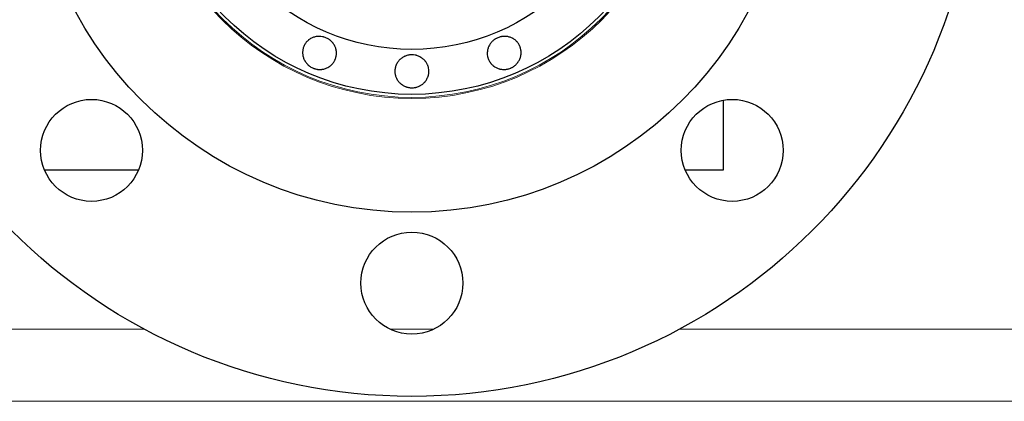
# Model space of a CAD drawing. Header units: inches. Extents: x 0 to 23760, y -13 to 16800.
# Tile 47 of 209: x 6268 to 6441, y 6297 to 6365. Entities that reach past the tile are written whole.
import ezdxf

# ---------------------------------------------------------------- set-up
doc = ezdxf.new("R2010")
doc.units = ezdxf.units.IN
doc.layers.add('254', color=7, linetype='Continuous', true_color=0xffffff)

msp = doc.modelspace()

# ---------------------------------------------------------------- linework, layer by layer
at = {"layer": '254', "color": 2, "linetype": 'Continuous', "lineweight": 25}
for p, q in [((6391.808, 6338.277), (6391.808, 6350.571)), ((6271.921, 6338.277), (6288.561, 6338.277)), ((6385.055, 6338.277), (6391.808, 6338.277))]:
    msp.add_line(p, q, dxfattribs=at)
at = {"layer": '254', "color": 110, "linetype": 'Continuous', "lineweight": 13}
for p, q in [((6289.587, 6310.131), (6192.813, 6310.131)), ((6340.638, 6310.131), (6332.986, 6310.131)), ((6632.308, 6310.131), (6384.029, 6310.131)), ((6632.308, 6297.405), (6192.813, 6297.405))]:
    msp.add_line(p, q, dxfattribs=at)
at = {"layer": '254', "color": 2, "linetype": 'Continuous', "lineweight": 25}
for centre, radius in [((6336.808, 6398.277), 100), ((6336.808, 6398.277), 67.5), ((6336.808, 6398.277), 46.681), ((6336.808, 6398.277), 38.75), ((6280.239, 6341.708), 9), ((6393.376, 6341.708), 9), ((6336.808, 6318.277), 9)]:
    msp.add_circle(centre, radius, dxfattribs=at)
at = {"layer": '254', "color": 110, "linetype": 'Continuous', "lineweight": 13}
for radius in [47.403, 47.21]:
    msp.add_circle((6336.808, 6398.277), radius, dxfattribs=at)
at = {"layer": '254', "color": 2, "linetype": 'Continuous', "lineweight": 25}
for points, knots in [([(6319.387, 6356.219), (6319.295, 6356.257), (6319.206, 6356.299), (6319.032, 6356.391), (6318.948, 6356.441), (6318.785, 6356.55), (6318.705, 6356.607), (6318.61, 6356.685), (6318.591, 6356.701), (6318.553, 6356.733), (6318.534, 6356.749), (6318.479, 6356.799), (6318.443, 6356.832), (6318.339, 6356.936), (6318.273, 6357.008), (6318.148, 6357.158), (6318.089, 6357.235), (6318.007, 6357.356), (6317.98, 6357.397), (6317.929, 6357.48), (6317.904, 6357.523), (6317.833, 6357.651), (6317.791, 6357.738), (6317.715, 6357.916), (6317.648, 6358.097), (6317.6, 6358.283), (6317.57, 6358.425), (6317.561, 6358.473), (6317.545, 6358.568), (6317.539, 6358.616), (6317.523, 6358.759), (6317.517, 6358.854), (6317.514, 6359.045), (6317.518, 6359.14), (6317.53, 6359.283), (6317.536, 6359.33), (6317.546, 6359.402), (6317.55, 6359.425), (6317.558, 6359.473), (6317.562, 6359.496), (6317.604, 6359.708), (6317.66, 6359.889), (6317.769, 6360.152), (6317.809, 6360.238), (6317.865, 6360.344), (6317.877, 6360.365), (6317.901, 6360.407), (6317.937, 6360.469), (6318.077, 6360.689), (6318.228, 6360.871), (6318.399, 6361.037), (6318.435, 6361.07), (6318.489, 6361.117), (6318.507, 6361.133), (6318.544, 6361.164), (6318.563, 6361.179), (6318.657, 6361.253), (6318.735, 6361.309), (6318.895, 6361.413), (6318.978, 6361.461), (6319.149, 6361.549), (6319.237, 6361.59), (6319.418, 6361.661), (6319.51, 6361.692), (6319.696, 6361.745), (6319.79, 6361.767), (6319.981, 6361.802), (6320.077, 6361.815), (6320.223, 6361.828), (6320.272, 6361.831), (6320.371, 6361.835), (6320.42, 6361.836), (6320.665, 6361.834), (6320.859, 6361.813), (6321.098, 6361.763), (6321.146, 6361.752), (6321.241, 6361.727), (6321.289, 6361.714), (6321.431, 6361.67), (6321.524, 6361.636), (6321.796, 6361.523), (6321.97, 6361.432), (6322.177, 6361.297), (6322.218, 6361.269), (6322.298, 6361.211), (6322.415, 6361.121), (6322.524, 6361.024), (6322.663, 6360.887), (6322.729, 6360.816), (6322.823, 6360.704), (6322.853, 6360.666), (6322.912, 6360.588), (6322.941, 6360.548), (6323.025, 6360.427), (6323.127, 6360.262), (6323.213, 6360.09), (6323.289, 6359.913), (6323.323, 6359.823), (6323.36, 6359.707), (6323.367, 6359.684), (6323.381, 6359.638), (6323.4, 6359.568), (6323.417, 6359.498), (6323.447, 6359.357), (6323.463, 6359.263), (6323.485, 6359.074), (6323.491, 6358.979), (6323.493, 6358.835), (6323.493, 6358.787), (6323.49, 6358.715), (6323.489, 6358.691), (6323.486, 6358.643), (6323.477, 6358.524), (6323.46, 6358.406), (6323.405, 6358.128), (6323.35, 6357.947), (6323.267, 6357.747), (6323.258, 6357.725), (6323.238, 6357.682), (6323.209, 6357.616), (6323.134, 6357.468), (6323.012, 6357.264), (6322.898, 6357.112), (6322.807, 6357.002), (6322.775, 6356.966), (6322.709, 6356.895), (6322.676, 6356.86), (6322.572, 6356.76), (6322.501, 6356.697), (6322.351, 6356.577), (6322.273, 6356.521), (6322.153, 6356.443), (6322.112, 6356.417), (6322.049, 6356.38), (6322.028, 6356.368), (6321.986, 6356.345), (6321.964, 6356.333), (6321.856, 6356.277), (6321.768, 6356.236), (6321.589, 6356.165), (6321.407, 6356.102), (6321.218, 6356.057), (6321.074, 6356.03), (6321.025, 6356.022), (6320.928, 6356.008), (6320.879, 6356.002), (6320.733, 6355.989), (6320.635, 6355.985), (6320.441, 6355.986), (6320.343, 6355.991), (6320.197, 6356.006), (6320.124, 6356.016), (6320.051, 6356.028), (6320.002, 6356.036), (6319.978, 6356.041), (6319.856, 6356.066), (6319.76, 6356.09), (6319.619, 6356.133), (6319.572, 6356.148), (6319.479, 6356.182), (6319.433, 6356.199), (6319.387, 6356.219)], [0, 0, 0, 0, 0.015625, 0.015625, 0.03125, 0.03125, 0.046875, 0.046875, 0.0507813, 0.0507813, 0.0546875, 0.0546875, 0.0625, 0.0625, 0.078125, 0.078125, 0.09375, 0.09375, 0.1015625, 0.1015625, 0.109375, 0.109375, 0.125, 0.125, 0.140625, 0.15625, 0.15625, 0.1640625, 0.1640625, 0.171875, 0.171875, 0.1875, 0.1875, 0.203125, 0.203125, 0.2109375, 0.2109375, 0.2148438, 0.2148438, 0.21875, 0.21875, 0.25, 0.25, 0.265625, 0.265625, 0.2695313, 0.2695313, 0.2734375, 0.28125, 0.3125, 0.3125, 0.3203125, 0.3203125, 0.3242188, 0.3242188, 0.328125, 0.328125, 0.34375, 0.34375, 0.359375, 0.359375, 0.375, 0.375, 0.390625, 0.390625, 0.40625, 0.40625, 0.421875, 0.421875, 0.4296875, 0.4296875, 0.4375, 0.4375, 0.46875, 0.46875, 0.4765625, 0.4765625, 0.484375, 0.484375, 0.5, 0.5, 0.53125, 0.53125, 0.5390625, 0.5390625, 0.546875, 0.5625, 0.5625, 0.578125, 0.578125, 0.5859375, 0.5859375, 0.59375, 0.59375, 0.609375, 0.625, 0.625, 0.640625, 0.640625, 0.6445313, 0.6445313, 0.6484375, 0.65625, 0.65625, 0.671875, 0.671875, 0.6875, 0.6875, 0.6953125, 0.6953125, 0.6992188, 0.6992188, 0.703125, 0.71875, 0.71875, 0.75, 0.75, 0.7539063, 0.7539063, 0.7578125, 0.765625, 0.78125, 0.796875, 0.796875, 0.8046875, 0.8046875, 0.8125, 0.8125, 0.828125, 0.828125, 0.84375, 0.84375, 0.8515625, 0.8515625, 0.8554688, 0.8554688, 0.859375, 0.859375, 0.875, 0.875, 0.890625, 0.90625, 0.90625, 0.9140625, 0.9140625, 0.921875, 0.921875, 0.9375, 0.9375, 0.953125, 0.953125, 0.9609375, 0.9648438, 0.9648438, 0.96875, 0.96875, 0.984375, 0.984375, 0.9921875, 0.9921875, 1, 1, 1, 1]), ([(6354.229, 6356.219), (6354.137, 6356.18), (6354.044, 6356.147), (6353.856, 6356.09), (6353.761, 6356.066), (6353.569, 6356.027), (6353.472, 6356.012), (6353.349, 6355.999), (6353.325, 6355.997), (6353.276, 6355.993), (6353.251, 6355.991), (6353.177, 6355.987), (6353.128, 6355.986), (6352.98, 6355.985), (6352.883, 6355.989), (6352.689, 6356.007), (6352.593, 6356.02), (6352.449, 6356.047), (6352.401, 6356.057), (6352.306, 6356.08), (6352.258, 6356.092), (6352.117, 6356.133), (6352.025, 6356.165), (6351.846, 6356.237), (6351.672, 6356.317), (6351.505, 6356.415), (6351.384, 6356.494), (6351.343, 6356.522), (6351.265, 6356.578), (6351.227, 6356.607), (6351.114, 6356.697), (6351.043, 6356.76), (6350.906, 6356.893), (6350.841, 6356.963), (6350.749, 6357.073), (6350.72, 6357.11), (6350.677, 6357.168), (6350.662, 6357.187), (6350.635, 6357.227), (6350.621, 6357.246), (6350.501, 6357.425), (6350.412, 6357.593), (6350.303, 6357.856), (6350.271, 6357.945), (6350.236, 6358.06), (6350.229, 6358.083), (6350.216, 6358.129), (6350.198, 6358.198), (6350.141, 6358.454), (6350.12, 6358.689), (6350.123, 6358.928), (6350.125, 6358.976), (6350.13, 6359.048), (6350.132, 6359.072), (6350.136, 6359.12), (6350.139, 6359.144), (6350.153, 6359.263), (6350.168, 6359.357), (6350.208, 6359.544), (6350.233, 6359.637), (6350.291, 6359.82), (6350.325, 6359.91), (6350.402, 6360.089), (6350.445, 6360.176), (6350.54, 6360.345), (6350.591, 6360.427), (6350.701, 6360.587), (6350.759, 6360.664), (6350.854, 6360.776), (6350.886, 6360.813), (6350.953, 6360.886), (6350.987, 6360.921), (6351.162, 6361.093), (6351.313, 6361.215), (6351.518, 6361.35), (6351.56, 6361.376), (6351.645, 6361.425), (6351.688, 6361.45), (6351.82, 6361.519), (6351.909, 6361.56), (6352.182, 6361.673), (6352.369, 6361.732), (6352.611, 6361.783), (6352.659, 6361.792), (6352.757, 6361.807), (6352.806, 6361.814), (6352.952, 6361.829), (6353.05, 6361.835), (6353.244, 6361.836), (6353.341, 6361.832), (6353.487, 6361.82), (6353.535, 6361.814), (6353.632, 6361.801), (6353.681, 6361.793), (6353.825, 6361.767), (6354.014, 6361.723), (6354.197, 6361.661), (6354.376, 6361.591), (6354.464, 6361.551), (6354.571, 6361.495), (6354.593, 6361.484), (6354.635, 6361.461), (6354.698, 6361.425), (6354.76, 6361.387), (6354.881, 6361.309), (6354.958, 6361.254), (6355.108, 6361.135), (6355.179, 6361.072), (6355.282, 6360.973), (6355.316, 6360.938), (6355.365, 6360.886), (6355.381, 6360.868), (6355.413, 6360.832), (6355.491, 6360.741), (6355.562, 6360.646), (6355.72, 6360.41), (6355.809, 6360.243), (6355.892, 6360.044), (6355.9, 6360.021), (6355.918, 6359.977), (6355.943, 6359.91), (6355.995, 6359.751), (6356.053, 6359.522), (6356.08, 6359.333), (6356.093, 6359.191), (6356.096, 6359.143), (6356.1, 6359.046), (6356.101, 6358.998), (6356.099, 6358.854), (6356.093, 6358.759), (6356.071, 6358.569), (6356.056, 6358.474), (6356.026, 6358.333), (6356.015, 6358.286), (6355.997, 6358.216), (6355.99, 6358.192), (6355.977, 6358.146), (6355.97, 6358.122), (6355.934, 6358.006), (6355.9, 6357.915), (6355.824, 6357.738), (6355.74, 6357.564), (6355.638, 6357.399), (6355.555, 6357.278), (6355.527, 6357.238), (6355.467, 6357.16), (6355.437, 6357.121), (6355.343, 6357.008), (6355.277, 6356.936), (6355.139, 6356.799), (6355.066, 6356.734), (6354.952, 6356.641), (6354.894, 6356.596), (6354.833, 6356.553), (6354.793, 6356.525), (6354.772, 6356.511), (6354.669, 6356.442), (6354.584, 6356.392), (6354.453, 6356.322), (6354.409, 6356.3), (6354.32, 6356.258), (6354.275, 6356.238), (6354.229, 6356.219)], [0, 0, 0, 0, 0.015625, 0.015625, 0.03125, 0.03125, 0.046875, 0.046875, 0.0507812, 0.0507812, 0.0546875, 0.0546875, 0.0625, 0.0625, 0.078125, 0.078125, 0.09375, 0.09375, 0.1015625, 0.1015625, 0.109375, 0.109375, 0.125, 0.125, 0.140625, 0.15625, 0.15625, 0.1640625, 0.1640625, 0.171875, 0.171875, 0.1875, 0.1875, 0.203125, 0.203125, 0.2109375, 0.2109375, 0.2148437, 0.2148437, 0.21875, 0.21875, 0.25, 0.25, 0.265625, 0.265625, 0.2695312, 0.2695312, 0.2734375, 0.28125, 0.3125, 0.3125, 0.3203125, 0.3203125, 0.3242187, 0.3242187, 0.328125, 0.328125, 0.34375, 0.34375, 0.359375, 0.359375, 0.375, 0.375, 0.390625, 0.390625, 0.40625, 0.40625, 0.421875, 0.421875, 0.4296875, 0.4296875, 0.4375, 0.4375, 0.46875, 0.46875, 0.4765625, 0.4765625, 0.484375, 0.484375, 0.5, 0.5, 0.53125, 0.53125, 0.5390625, 0.5390625, 0.546875, 0.546875, 0.5625, 0.5625, 0.578125, 0.578125, 0.5859375, 0.5859375, 0.59375, 0.59375, 0.609375, 0.625, 0.625, 0.640625, 0.640625, 0.6445312, 0.6445312, 0.6484375, 0.65625, 0.65625, 0.671875, 0.671875, 0.6875, 0.6875, 0.6953125, 0.6953125, 0.6992187, 0.6992187, 0.703125, 0.71875, 0.71875, 0.75, 0.75, 0.7539062, 0.7539062, 0.7578125, 0.765625, 0.78125, 0.796875, 0.796875, 0.8046875, 0.8046875, 0.8125, 0.8125, 0.828125, 0.828125, 0.84375, 0.84375, 0.8515625, 0.8515625, 0.8554687, 0.8554687, 0.859375, 0.859375, 0.875, 0.875, 0.890625, 0.90625, 0.90625, 0.9140625, 0.9140625, 0.921875, 0.921875, 0.9375, 0.9375, 0.953125, 0.953125, 0.9609375, 0.9648437, 0.9648437, 0.96875, 0.96875, 0.984375, 0.984375, 0.9921875, 0.9921875, 1, 1, 1, 1]), ([(6336.808, 6352.753), (6336.708, 6352.753), (6336.61, 6352.758), (6336.414, 6352.777), (6336.317, 6352.791), (6336.125, 6352.829), (6336.03, 6352.852), (6335.911, 6352.887), (6335.888, 6352.894), (6335.841, 6352.909), (6335.817, 6352.917), (6335.747, 6352.942), (6335.701, 6352.959), (6335.565, 6353.015), (6335.476, 6353.056), (6335.304, 6353.147), (6335.22, 6353.196), (6335.098, 6353.276), (6335.057, 6353.304), (6334.978, 6353.361), (6334.939, 6353.391), (6334.824, 6353.482), (6334.752, 6353.547), (6334.614, 6353.682), (6334.483, 6353.823), (6334.367, 6353.977), (6334.285, 6354.097), (6334.258, 6354.137), (6334.207, 6354.22), (6334.183, 6354.261), (6334.113, 6354.387), (6334.071, 6354.473), (6333.996, 6354.648), (6333.963, 6354.737), (6333.92, 6354.874), (6333.907, 6354.92), (6333.889, 6354.99), (6333.884, 6355.013), (6333.873, 6355.06), (6333.868, 6355.084), (6333.825, 6355.295), (6333.808, 6355.484), (6333.808, 6355.768), (6333.812, 6355.863), (6333.824, 6355.983), (6333.826, 6356.006), (6333.832, 6356.054), (6333.842, 6356.125), (6333.887, 6356.382), (6333.957, 6356.608), (6334.052, 6356.827), (6334.072, 6356.871), (6334.104, 6356.935), (6334.115, 6356.957), (6334.137, 6357), (6334.148, 6357.021), (6334.207, 6357.126), (6334.257, 6357.207), (6334.366, 6357.364), (6334.424, 6357.44), (6334.548, 6357.587), (6334.614, 6357.658), (6334.754, 6357.794), (6334.827, 6357.858), (6334.979, 6357.978), (6335.057, 6358.034), (6335.22, 6358.139), (6335.304, 6358.188), (6335.434, 6358.256), (6335.478, 6358.277), (6335.567, 6358.319), (6335.612, 6358.338), (6335.839, 6358.43), (6336.027, 6358.485), (6336.267, 6358.531), (6336.316, 6358.539), (6336.413, 6358.553), (6336.462, 6358.558), (6336.611, 6358.572), (6336.709, 6358.576), (6337.004, 6358.576), (6337.199, 6358.559), (6337.442, 6358.513), (6337.491, 6358.503), (6337.587, 6358.48), (6337.729, 6358.442), (6337.868, 6358.393), (6338.048, 6358.32), (6338.136, 6358.279), (6338.266, 6358.212), (6338.309, 6358.188), (6338.393, 6358.139), (6338.435, 6358.113), (6338.558, 6358.034), (6338.716, 6357.921), (6338.861, 6357.794), (6339, 6357.66), (6339.065, 6357.59), (6339.144, 6357.497), (6339.159, 6357.478), (6339.189, 6357.441), (6339.234, 6357.384), (6339.276, 6357.325), (6339.358, 6357.207), (6339.409, 6357.126), (6339.501, 6356.959), (6339.543, 6356.874), (6339.6, 6356.742), (6339.618, 6356.698), (6339.643, 6356.63), (6339.651, 6356.608), (6339.667, 6356.562), (6339.704, 6356.448), (6339.734, 6356.333), (6339.79, 6356.055), (6339.808, 6355.866), (6339.808, 6355.651), (6339.807, 6355.627), (6339.806, 6355.579), (6339.804, 6355.507), (6339.792, 6355.341), (6339.757, 6355.107), (6339.71, 6354.923), (6339.668, 6354.786), (6339.652, 6354.74), (6339.619, 6354.65), (6339.601, 6354.605), (6339.544, 6354.473), (6339.502, 6354.387), (6339.409, 6354.219), (6339.359, 6354.138), (6339.277, 6354.019), (6339.249, 6353.98), (6339.206, 6353.922), (6339.191, 6353.903), (6339.16, 6353.865), (6339.145, 6353.846), (6339.067, 6353.752), (6339.001, 6353.681), (6338.863, 6353.546), (6338.719, 6353.419), (6338.561, 6353.305), (6338.439, 6353.224), (6338.397, 6353.199), (6338.312, 6353.149), (6338.269, 6353.125), (6338.139, 6353.056), (6338.051, 6353.015), (6337.87, 6352.942), (6337.778, 6352.909), (6337.638, 6352.867), (6337.566, 6352.848), (6337.494, 6352.831), (6337.446, 6352.82), (6337.422, 6352.815), (6337.3, 6352.792), (6337.202, 6352.777), (6337.055, 6352.763), (6337.006, 6352.759), (6336.907, 6352.754), (6336.857, 6352.753), (6336.808, 6352.753)], [0, 0, 0, 0, 0.015625, 0.015625, 0.03125, 0.03125, 0.046875, 0.046875, 0.0507812, 0.0507812, 0.0546875, 0.0546875, 0.0625, 0.0625, 0.078125, 0.078125, 0.09375, 0.09375, 0.1015625, 0.1015625, 0.109375, 0.109375, 0.125, 0.125, 0.140625, 0.15625, 0.15625, 0.1640625, 0.1640625, 0.171875, 0.171875, 0.1875, 0.1875, 0.203125, 0.203125, 0.2109375, 0.2109375, 0.2148437, 0.2148437, 0.21875, 0.21875, 0.25, 0.25, 0.265625, 0.265625, 0.2695312, 0.2695312, 0.2734375, 0.28125, 0.3125, 0.3125, 0.3203125, 0.3203125, 0.3242187, 0.3242187, 0.328125, 0.328125, 0.34375, 0.34375, 0.359375, 0.359375, 0.375, 0.375, 0.390625, 0.390625, 0.40625, 0.40625, 0.421875, 0.421875, 0.4296875, 0.4296875, 0.4375, 0.4375, 0.46875, 0.46875, 0.4765625, 0.4765625, 0.484375, 0.484375, 0.5, 0.5, 0.53125, 0.53125, 0.5390625, 0.5390625, 0.546875, 0.5625, 0.5625, 0.578125, 0.578125, 0.5859375, 0.5859375, 0.59375, 0.59375, 0.609375, 0.625, 0.625, 0.640625, 0.640625, 0.6445312, 0.6445312, 0.6484375, 0.65625, 0.65625, 0.671875, 0.671875, 0.6875, 0.6875, 0.6953125, 0.6953125, 0.6992187, 0.6992187, 0.703125, 0.71875, 0.71875, 0.75, 0.75, 0.7539062, 0.7539062, 0.7578125, 0.765625, 0.78125, 0.796875, 0.796875, 0.8046875, 0.8046875, 0.8125, 0.8125, 0.828125, 0.828125, 0.84375, 0.84375, 0.8515625, 0.8515625, 0.8554687, 0.8554687, 0.859375, 0.859375, 0.875, 0.875, 0.890625, 0.90625, 0.90625, 0.9140625, 0.9140625, 0.921875, 0.921875, 0.9375, 0.9375, 0.953125, 0.953125, 0.9609375, 0.9648437, 0.9648437, 0.96875, 0.96875, 0.984375, 0.984375, 0.9921875, 0.9921875, 1, 1, 1, 1])]:
    msp.add_open_spline(points, degree=3, knots=knots, dxfattribs=at)

doc.saveas('drawing.dxf')
